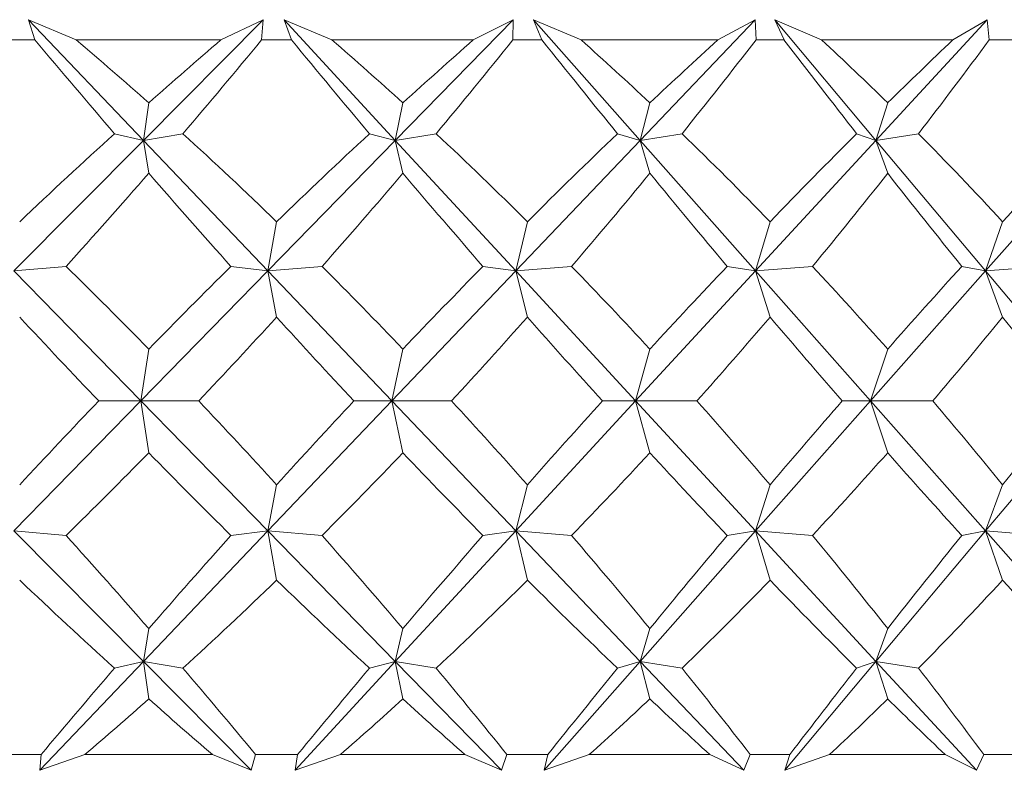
# Model space of a CAD drawing. Header units: inches. Extents: x -4 to 22.9, y -7.2 to 15.7.
# Tile 20 of 127: x 5.647 to 5.915, y 0.48 to 0.684. Entities that reach past the tile are written whole.
import ezdxf

# ---------------------------------------------------------------- set-up
doc = ezdxf.new("R2010")
doc.units = ezdxf.units.IN
doc.header["$MEASUREMENT"] = 0

msp = doc.modelspace()

# ---------------------------------------------------------------- linework, layer by layer
at = {"color": 7, "linetype": 'Continuous', "lineweight": 15}
for p, q in [((5.66222, 0.67887), (5.6492, 0.68438)), ((5.65098, 0.67887), (5.6492, 0.68438)), ((5.68058, 0.65146), (5.6492, 0.68438)), ((5.68058, 0.65146), (5.71323, 0.68438)), ((5.70175, 0.67887), (5.71323, 0.68438)), ((5.71284, 0.67887), (5.71323, 0.68438)), ((5.73201, 0.67887), (5.71896, 0.68438)), ((5.721, 0.67887), (5.71896, 0.68438)), ((5.74932, 0.65146), (5.71896, 0.68438)), ((5.74932, 0.65146), (5.78147, 0.68438)), ((5.7706, 0.67887), (5.78147, 0.68438)), ((5.78138, 0.67887), (5.78147, 0.68438)), ((5.8, 0.67887), (5.78704, 0.68438)), ((5.78931, 0.67887), (5.78704, 0.68438)), ((5.81614, 0.65146), (5.78704, 0.68438)), ((5.81614, 0.65146), (5.84752, 0.68438)), ((5.83734, 0.67887), (5.84752, 0.68438)), ((5.84774, 0.67887), (5.84752, 0.68438)), ((5.86565, 0.67887), (5.85288, 0.68438)), ((5.85538, 0.67887), (5.85288, 0.68438)), ((5.88048, 0.65146), (5.85288, 0.68438)), ((5.88048, 0.65146), (5.91085, 0.68438)), ((5.90144, 0.67887), (5.91085, 0.68438)), ((5.91137, 0.67887), (5.91085, 0.68438)), ((5.65098, 0.67887), (5.64266, 0.67887)), ((5.70175, 0.67887), (5.66222, 0.67887)), ((5.721, 0.67887), (5.71284, 0.67887)), ((5.7706, 0.67887), (5.73201, 0.67887)), ((5.78931, 0.67887), (5.78138, 0.67887)), ((5.83734, 0.67887), (5.8, 0.67887)), ((5.85538, 0.67887), (5.84774, 0.67887)), ((5.90144, 0.67887), (5.86565, 0.67887)), ((5.91866, 0.67887), (5.91137, 0.67887)), ((5.68058, 0.65146), (5.68204, 0.66166)), ((5.74932, 0.65146), (5.75138, 0.66166)), ((5.81614, 0.65146), (5.81877, 0.66166)), ((5.88048, 0.65146), (5.88367, 0.66166)), ((5.68058, 0.65146), (5.67271, 0.65328)), ((5.68058, 0.65146), (5.69135, 0.65328)), ((5.74932, 0.65146), (5.74226, 0.65328)), ((5.74932, 0.65146), (5.76046, 0.65328)), ((5.81614, 0.65146), (5.80994, 0.65328)), ((5.81614, 0.65146), (5.82755, 0.65328)), ((5.88048, 0.65146), (5.8752, 0.65328)), ((5.88048, 0.65146), (5.89208, 0.65328)), ((5.64524, 0.61584), (5.68058, 0.65146)), ((5.68058, 0.65146), (5.68204, 0.64248)), ((5.71454, 0.61584), (5.68058, 0.65146)), ((5.71454, 0.61584), (5.74932, 0.65146)), ((5.74932, 0.65146), (5.75138, 0.64248)), ((5.78218, 0.61584), (5.74932, 0.65146)), ((5.78218, 0.61584), (5.81614, 0.65146)), ((5.81614, 0.65146), (5.81877, 0.64248)), ((5.84763, 0.61584), (5.81614, 0.65146)), ((5.84763, 0.61584), (5.88048, 0.65146)), ((5.88048, 0.65146), (5.88367, 0.64248)), ((5.91036, 0.61584), (5.88048, 0.65146)), ((5.91036, 0.61584), (5.94185, 0.65146)), ((5.71454, 0.61584), (5.71692, 0.62925)), ((5.78218, 0.61584), (5.78535, 0.62925)), ((5.84763, 0.61584), (5.85156, 0.62925)), ((5.91036, 0.61584), (5.91502, 0.62925)), ((5.64524, 0.61584), (5.65948, 0.61706)), ((5.67989, 0.58036), (5.64524, 0.61584)), ((5.67989, 0.58036), (5.71454, 0.61584)), ((5.71454, 0.61584), (5.70446, 0.61706)), ((5.71454, 0.61584), (5.72932, 0.61706)), ((5.71454, 0.61584), (5.71692, 0.60325)), ((5.74836, 0.58036), (5.71454, 0.61584)), ((5.74836, 0.58036), (5.78218, 0.61584)), ((5.78218, 0.61584), (5.77323, 0.61706)), ((5.78218, 0.61584), (5.7974, 0.61706)), ((5.78218, 0.61584), (5.78535, 0.60325)), ((5.8149, 0.58036), (5.78218, 0.61584)), ((5.8149, 0.58036), (5.84763, 0.61584)), ((5.84763, 0.61584), (5.83988, 0.61706)), ((5.84763, 0.61584), (5.86315, 0.61706)), ((5.84763, 0.61584), (5.85156, 0.60325)), ((5.87899, 0.58036), (5.84763, 0.61584)), ((5.87899, 0.58036), (5.91036, 0.61584)), ((5.91036, 0.61584), (5.90387, 0.61706)), ((5.91036, 0.61584), (5.92606, 0.61706)), ((5.91036, 0.61584), (5.91502, 0.60325)), ((5.94011, 0.58036), (5.91036, 0.61584)), ((5.67989, 0.58036), (5.68204, 0.5945)), ((5.74836, 0.58036), (5.75138, 0.5945)), ((5.8149, 0.58036), (5.81877, 0.5945)), ((5.87899, 0.58036), (5.88367, 0.5945)), ((5.64524, 0.54488), (5.67989, 0.58036)), ((5.67989, 0.58036), (5.66838, 0.58036)), ((5.67989, 0.58036), (5.68204, 0.56622)), ((5.71454, 0.54488), (5.67989, 0.58036)), ((5.67989, 0.58036), (5.69566, 0.58036)), ((5.71454, 0.54488), (5.74836, 0.58036)), ((5.74836, 0.58036), (5.73802, 0.58036)), ((5.74836, 0.58036), (5.75138, 0.56622)), ((5.78218, 0.54488), (5.74836, 0.58036)), ((5.74836, 0.58036), (5.76466, 0.58036)), ((5.78218, 0.54488), (5.8149, 0.58036)), ((5.8149, 0.58036), (5.80583, 0.58036)), ((5.8149, 0.58036), (5.81877, 0.56622)), ((5.84763, 0.54488), (5.8149, 0.58036)), ((5.8149, 0.58036), (5.8316, 0.58036)), ((5.84763, 0.54488), (5.87899, 0.58036)), ((5.87899, 0.58036), (5.87126, 0.58036)), ((5.87899, 0.58036), (5.88367, 0.56622)), ((5.91036, 0.54488), (5.87899, 0.58036)), ((5.87899, 0.58036), (5.89596, 0.58036)), ((5.91036, 0.54488), (5.94011, 0.58036)), ((5.71454, 0.54488), (5.71692, 0.55747)), ((5.78218, 0.54488), (5.78535, 0.55747)), ((5.84763, 0.54488), (5.85156, 0.55747)), ((5.91036, 0.54488), (5.91502, 0.55747)), ((5.68058, 0.50926), (5.64524, 0.54488)), ((5.64524, 0.54488), (5.65948, 0.54366)), ((5.68058, 0.50926), (5.71454, 0.54488)), ((5.71454, 0.54488), (5.70446, 0.54366)), ((5.71454, 0.54488), (5.71692, 0.53146)), ((5.74932, 0.50926), (5.71454, 0.54488)), ((5.71454, 0.54488), (5.72932, 0.54366)), ((5.74932, 0.50926), (5.78218, 0.54488)), ((5.78218, 0.54488), (5.77323, 0.54366)), ((5.78218, 0.54488), (5.78535, 0.53146)), ((5.81614, 0.50926), (5.78218, 0.54488)), ((5.78218, 0.54488), (5.7974, 0.54366)), ((5.81614, 0.50926), (5.84763, 0.54488)), ((5.84763, 0.54488), (5.83988, 0.54366)), ((5.84763, 0.54488), (5.85156, 0.53146)), ((5.88048, 0.50926), (5.84763, 0.54488)), ((5.84763, 0.54488), (5.86315, 0.54366)), ((5.88048, 0.50926), (5.91036, 0.54488)), ((5.91036, 0.54488), (5.90387, 0.54366)), ((5.91036, 0.54488), (5.91502, 0.53146)), ((5.94185, 0.50926), (5.91036, 0.54488)), ((5.91036, 0.54488), (5.92606, 0.54366)), ((5.68058, 0.50926), (5.68204, 0.51824)), ((5.74932, 0.50926), (5.75138, 0.51824)), ((5.81614, 0.50926), (5.81877, 0.51824)), ((5.88048, 0.50926), (5.88367, 0.51824)), ((5.65229, 0.47958), (5.68058, 0.50926)), ((5.68058, 0.50926), (5.67271, 0.50744)), ((5.68058, 0.50926), (5.68204, 0.49906)), ((5.71002, 0.47958), (5.68058, 0.50926)), ((5.68058, 0.50926), (5.69135, 0.50744)), ((5.72195, 0.47958), (5.74932, 0.50926)), ((5.74932, 0.50926), (5.74226, 0.50744)), ((5.74932, 0.50926), (5.75138, 0.49906)), ((5.7783, 0.47958), (5.74932, 0.50926)), ((5.74932, 0.50926), (5.76046, 0.50744)), ((5.7899, 0.47958), (5.81614, 0.50926)), ((5.81614, 0.50926), (5.80994, 0.50744)), ((5.81614, 0.50926), (5.81877, 0.49906)), ((5.84443, 0.47958), (5.81614, 0.50926)), ((5.81614, 0.50926), (5.82755, 0.50744)), ((5.8556, 0.47958), (5.88048, 0.50926)), ((5.88048, 0.50926), (5.8752, 0.50744)), ((5.88048, 0.50926), (5.88367, 0.49906)), ((5.90786, 0.47958), (5.88048, 0.50926)), ((5.88048, 0.50926), (5.89208, 0.50744)), ((5.65267, 0.48387), (5.64096, 0.48387)), ((5.65267, 0.48387), (5.65229, 0.47958)), ((5.6646, 0.48387), (5.65229, 0.47958)), ((5.6994, 0.48387), (5.6646, 0.48387)), ((5.6994, 0.48387), (5.71002, 0.47958)), ((5.71117, 0.48387), (5.71002, 0.47958)), ((5.72266, 0.48387), (5.71117, 0.48387)), ((5.72266, 0.48387), (5.72195, 0.47958)), ((5.73433, 0.48387), (5.72195, 0.47958)), ((5.76831, 0.48387), (5.73433, 0.48387)), ((5.76831, 0.48387), (5.7783, 0.47958)), ((5.77976, 0.48387), (5.7783, 0.47958)), ((5.79092, 0.48387), (5.77976, 0.48387)), ((5.79092, 0.48387), (5.7899, 0.47958)), ((5.80225, 0.48387), (5.7899, 0.47958)), ((5.83513, 0.48387), (5.80225, 0.48387)), ((5.83513, 0.48387), (5.84443, 0.47958)), ((5.84618, 0.48387), (5.84443, 0.47958)), ((5.85693, 0.48387), (5.84618, 0.48387)), ((5.85693, 0.48387), (5.8556, 0.47958)), ((5.86782, 0.48387), (5.8556, 0.47958)), ((5.89933, 0.48387), (5.86782, 0.48387)), ((5.89933, 0.48387), (5.90786, 0.47958)), ((5.90988, 0.48387), (5.90786, 0.47958)), ((5.92013, 0.48387), (5.90988, 0.48387))]:
    msp.add_line(p, q, dxfattribs=at)
for centre, major_axis, ratio, start_param, end_param in [((5.50971, 1.69759), (-0.70002, 1.37147), 0.282365, 2.253617, 2.281282), ((5.50971, -0.53687), (-0.33937, 1.37404), 0.527241, 5.627972, 5.653274), ((5.50971, -0.53687), (0.63038, 1.36689), 0.360351, 0.665099, 0.690401), ((5.50971, 1.69759), (0.48528, 1.36713), 0.465213, 4.022422, 4.050087), ((5.50971, 1.69759), (-0.7269, 1.37433), 0.243088, 2.268884, 2.296549), ((5.50971, -0.53687), (-0.25065, 1.37874), 0.551024, 5.657623, 5.682925), ((5.50971, -0.53687), (0.66805, 1.36889), 0.321522, 0.656058, 0.68136), ((5.50971, 1.69759), (0.41748, 1.36995), 0.498145, 4.009419, 4.037084), ((5.50971, 1.69759), (-0.74914, 1.3772), 0.203817, 2.286339, 2.314004), ((5.50971, -0.53687), (-0.1523, 1.38294), 0.567899, 5.695006, 5.720309), ((5.50971, -0.53687), (0.70002, 1.37147), 0.282365, 0.643556, 0.668859), ((5.50971, 1.69759), (0.33937, 1.37404), 0.527241, 3.988258, 4.015923), ((5.50971, 1.69759), (-0.76707, 1.37987), 0.164618, 2.305498, 2.333163), ((5.50971, -0.53687), (-0.04711, 1.38537), 0.576459, 5.737865, 5.763168), ((5.50971, -0.53687), (0.7269, 1.37433), 0.243088, 0.628289, 0.653592), ((5.50971, 1.69759), (0.25065, 1.37874), 0.551024, 3.958607, 3.986272), ((5.50971, -0.53687), (0.63038, 1.36689), 0.360351, 0.702334, 0.735281), ((5.50971, -0.53687), (-0.33937, 1.37404), 0.527241, 5.583092, 5.616039), ((5.50971, -0.53687), (0.66805, 1.36889), 0.321522, 0.693293, 0.72624), ((5.50971, -0.53687), (-0.25065, 1.37874), 0.551024, 5.612743, 5.64569), ((5.50971, -0.53687), (0.70002, 1.37147), 0.282365, 0.680791, 0.713739), ((5.50971, -0.53687), (-0.1523, 1.38294), 0.567899, 5.650127, 5.683074), ((5.50971, -0.53687), (0.7269, 1.37433), 0.243088, 0.665524, 0.698471), ((5.50971, -0.53687), (-0.04711, 1.38537), 0.576459, 5.692985, 5.725933), ((5.50971, -0.53687), (0.74914, 1.3772), 0.203817, 0.648069, 0.681017), ((5.50971, 1.69759), (0.48528, 1.36713), 0.465213, 3.981697, 4.010489), ((5.50971, 1.69759), (-0.70002, 1.37147), 0.282365, 2.293214, 2.322007), ((5.50971, 1.69759), (0.41748, 1.36995), 0.498145, 3.968695, 3.997487), ((5.50971, 1.69759), (-0.7269, 1.37433), 0.243088, 2.308481, 2.337274), ((5.50971, 1.69759), (0.33937, 1.37404), 0.527241, 3.947534, 3.976326), ((5.50971, 1.69759), (-0.74914, 1.3772), 0.203817, 2.325936, 2.354729), ((5.50971, 1.69759), (0.25065, 1.37874), 0.551024, 3.917883, 3.946675), ((5.50971, 1.69759), (-0.76707, 1.37987), 0.164618, 2.345096, 2.373888), ((5.50971, -0.53687), (-0.41748, 1.36995), 0.498145, 5.517051, 5.545843), ((5.50971, -0.53687), (0.66805, 1.36889), 0.321522, 0.742328, 0.77112), ((5.50971, -0.53687), (-0.33937, 1.37404), 0.527241, 5.538212, 5.567004), ((5.50971, -0.53687), (0.70002, 1.37147), 0.282365, 0.729826, 0.758619), ((5.50971, -0.53687), (-0.25065, 1.37874), 0.551024, 5.567863, 5.596655), ((5.50971, -0.53687), (0.7269, 1.37433), 0.243088, 0.714559, 0.743351), ((5.50971, -0.53687), (-0.1523, 1.38294), 0.567899, 5.605247, 5.634039), ((5.50971, -0.53687), (0.74914, 1.3772), 0.203817, 0.697104, 0.725896), ((5.50971, 1.69759), (-0.66805, 1.36889), 0.321522, 2.325593, 2.35301), ((5.50971, 1.69759), (0.41748, 1.36995), 0.498145, 3.92519, 3.952607), ((5.50971, 1.69759), (-0.70002, 1.37147), 0.282365, 2.338094, 2.365511), ((5.50971, 1.69759), (0.33937, 1.37404), 0.527241, 3.904029, 3.931446), ((5.50971, 1.69759), (-0.7269, 1.37433), 0.243088, 2.353361, 2.380778), ((5.50971, 1.69759), (0.25065, 1.37874), 0.551024, 3.874378, 3.901795), ((5.50971, 1.69759), (-0.74914, 1.3772), 0.203817, 2.370816, 2.398233), ((5.50971, 1.69759), (0.1523, 1.38294), 0.567899, 3.836994, 3.864411), ((5.50971, 1.69759), (-0.76707, 1.37987), 0.164618, 2.389976, 2.417393), ((5.50971, -0.53687), (0.66805, 1.36889), 0.321522, 0.788583, 0.816), ((5.50971, -0.53687), (-0.41748, 1.36995), 0.498145, 5.472171, 5.499588), ((5.50971, -0.53687), (0.70002, 1.37147), 0.282365, 0.776081, 0.803498), ((5.50971, -0.53687), (-0.33937, 1.37404), 0.527241, 5.493332, 5.520749), ((5.50971, -0.53687), (0.7269, 1.37433), 0.243088, 0.760814, 0.788231), ((5.50971, -0.53687), (-0.25065, 1.37874), 0.551024, 5.522983, 5.5504), ((5.50971, -0.53687), (0.74914, 1.3772), 0.203817, 0.743359, 0.770776), ((5.50971, -0.53687), (-0.1523, 1.38294), 0.567899, 5.560367, 5.587784), ((5.50971, -0.53687), (0.76707, 1.37987), 0.164618, 0.7242, 0.751617), ((5.50971, 1.69759), (0.41748, 1.36995), 0.498145, 3.878935, 3.907727), ((5.50971, 1.69759), (-0.66805, 1.36889), 0.321522, 2.370473, 2.399265), ((5.50971, 1.69759), (0.33937, 1.37404), 0.527241, 3.857774, 3.886566), ((5.50971, 1.69759), (-0.70002, 1.37147), 0.282365, 2.382974, 2.411766), ((5.50971, 1.69759), (0.25065, 1.37874), 0.551024, 3.828123, 3.856915), ((5.50971, 1.69759), (-0.7269, 1.37433), 0.243088, 2.398241, 2.427033), ((5.50971, 1.69759), (0.1523, 1.38294), 0.567899, 3.790739, 3.819531), ((5.50971, 1.69759), (-0.74914, 1.3772), 0.203817, 2.415696, 2.444488), ((5.50971, -0.53687), (-0.48528, 1.36713), 0.465213, 5.414289, 5.443081), ((5.50971, -0.53687), (0.70002, 1.37147), 0.282365, 0.819586, 0.848378), ((5.50971, -0.53687), (-0.41748, 1.36995), 0.498145, 5.427291, 5.456083), ((5.50971, -0.53687), (0.7269, 1.37433), 0.243088, 0.804319, 0.833111), ((5.50971, -0.53687), (-0.33937, 1.37404), 0.527241, 5.448452, 5.477244), ((5.50971, -0.53687), (0.74914, 1.3772), 0.203817, 0.786864, 0.815656), ((5.50971, -0.53687), (-0.25065, 1.37874), 0.551024, 5.478103, 5.506895), ((5.50971, -0.53687), (0.76707, 1.37987), 0.164618, 0.767705, 0.796497), ((5.50971, 1.69759), (-0.63038, 1.36689), 0.360351, 2.406311, 2.439259), ((5.50971, 1.69759), (0.33937, 1.37404), 0.527241, 3.808739, 3.841686), ((5.50971, 1.69759), (-0.66805, 1.36889), 0.321522, 2.415353, 2.4483), ((5.50971, 1.69759), (0.25065, 1.37874), 0.551024, 3.779088, 3.812035), ((5.50971, 1.69759), (-0.70002, 1.37147), 0.282365, 2.427854, 2.460801), ((5.50971, 1.69759), (0.1523, 1.38294), 0.567899, 3.741704, 3.774651), ((5.50971, 1.69759), (-0.7269, 1.37433), 0.243088, 2.443121, 2.476069), ((5.50971, 1.69759), (0.04711, 1.38537), 0.576459, 3.698845, 3.731793), ((5.50971, 1.69759), (-0.74914, 1.3772), 0.203817, 2.460576, 2.493523), ((5.50971, -0.53687), (0.70002, 1.37147), 0.282365, 0.860311, 0.885827), ((5.50971, -0.53687), (-0.48528, 1.36713), 0.465213, 5.37684, 5.402356), ((5.50971, -0.53687), (0.7269, 1.37433), 0.243088, 0.845044, 0.87056), ((5.50971, -0.53687), (-0.41748, 1.36995), 0.498145, 5.389842, 5.415359), ((5.50971, -0.53687), (0.74914, 1.3772), 0.203817, 0.827589, 0.853105), ((5.50971, -0.53687), (-0.33937, 1.37404), 0.527241, 5.411003, 5.43652), ((5.50971, -0.53687), (0.76707, 1.37987), 0.164618, 0.808429, 0.833945), ((5.50971, -0.53687), (-0.25065, 1.37874), 0.551024, 5.440655, 5.466171), ((5.50971, 1.69759), (0.33937, 1.37404), 0.527241, 3.774528, 3.796806), ((5.50971, 1.69759), (-0.63038, 1.36689), 0.360351, 2.451191, 2.47347), ((5.50971, 1.69759), (0.25065, 1.37874), 0.551024, 3.744877, 3.767155), ((5.50971, 1.69759), (-0.66805, 1.36889), 0.321522, 2.460232, 2.482511), ((5.50971, 1.69759), (0.1523, 1.38294), 0.567899, 3.707493, 3.729772), ((5.50971, 1.69759), (-0.70002, 1.37147), 0.282365, 2.472734, 2.495013), ((5.50971, 1.69759), (0.04711, 1.38537), 0.576459, 3.664634, 3.686913), ((5.50971, 1.69759), (-0.7269, 1.37433), 0.243088, 2.488001, 2.51028)]:
    msp.add_ellipse(centre, major_axis=major_axis, ratio=ratio, start_param=start_param, end_param=end_param, dxfattribs=at)

doc.saveas('drawing.dxf')
